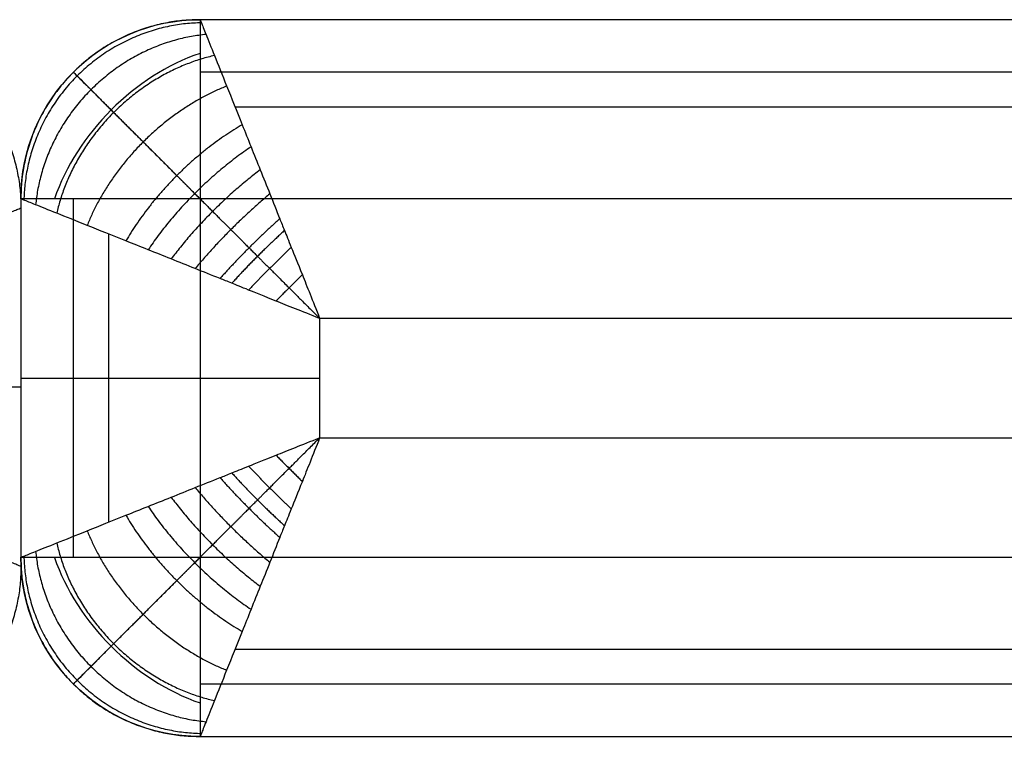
# Model space of a CAD drawing. Header units: millimetres. Extents: x 4615 to 7615, y -10799 to -9296.
# Tile 55 of 66: x 6115 to 6279, y -9416 to -9296. Entities that reach past the tile are written whole.
import ezdxf

# ---------------------------------------------------------------- set-up
doc = ezdxf.new("R2010")
doc.units = ezdxf.units.MM
doc.layers.add('COMPO4', color=18, linetype='Continuous', true_color=0x000000)

msp = doc.modelspace()

# ---------------------------------------------------------------- linework, layer by layer
at = {"layer": 'COMPO4'}
for p, q in [((6144.75, -9325.8, -750), (6144.75, -9385.8, -750)), ((7514.75, -9325.8, -750), (6144.75, -9325.8, -750)), ((6164.75, -9345.8), (6164.75, -9365.8)), ((7514.75, -9345.8), (6164.75, -9345.8)), ((6164.75, -9365.8), (7444.75, -9365.8)), ((6144.75, -9385.8, -750), (7444.75, -9385.8, -750))]:
    msp.add_line(p, q, dxfattribs=at)
at = {"layer": 'COMPO4', "extrusion": (0, 0, -1)}
for centre, start, end in [((-6144.75, -9325.8, 720), 0, 90), ((-6144.75, -9385.8, 720), 270, 0)]:
    msp.add_arc(centre, 30, start, end, dxfattribs=at)
at = {"layer": 'COMPO4', "extrusion": (-0.503911, 0.503912, 0.701531)}
msp.add_arc((2249.34, 7161.18, -8300.89), 30, 234.946, 305.054, dxfattribs=at)
at = {"layer": 'COMPO4', "extrusion": (-0.707107, -0.707107, 0)}
msp.add_arc((10939.33, -720, 2249.34), 30, 180, 270, dxfattribs=at)
at = {"layer": 'COMPO4', "extrusion": (-0.503912, -0.503911, 0.701531)}
msp.add_arc((10981.76, -2120.85, 1128.1), 30, 234.946, 305.054, dxfattribs=at)
at = {"layer": 'COMPO4', "extrusion": (0.707107, -0.707107, 0)}
msp.add_arc((-2291.77, -720, 10981.76), 30, 180, 270, dxfattribs=at)
at = {"layer": 'COMPO4'}
for points in [[(6144.75, -9295.8, -50), (6114.75, -9295.8, -50), (6114.75, -9325.8, -50)], [(6144.75, -9295.8, -385), (6114.75, -9295.8, -385), (6114.75, -9325.8, -385)], [(6084.77, -9297.33, -50), (6114.77, -9297.33, -50), (6114.77, -9327.33, -50)], [(6084.77, -9297.33, -750), (6114.77, -9297.33, -750), (6114.77, -9327.33, -750)], [(6084.77, -9297.33, -400), (6114.77, -9297.33, -400), (6114.77, -9327.33, -400)], [(6114.75, -9385.8, -50), (6114.75, -9415.8, -50), (6144.75, -9415.8, -50)], [(6114.75, -9385.8, -385), (6114.75, -9415.8, -385), (6144.75, -9415.8, -385)], [(6114.77, -9387.33, -50), (6114.77, -9417.33, -50), (6084.77, -9417.33, -50)], [(6114.77, -9387.33, -750), (6114.77, -9417.33, -750), (6084.77, -9417.33, -750)], [(6114.77, -9387.33, -400), (6114.77, -9417.33, -400), (6084.77, -9417.33, -400)]]:
    msp.add_rational_spline(points, [1, 0.707106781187, 1], degree=2, dxfattribs=at)
for points in [[(6144.75, -9295.8, -720), (6144.75, -9295.8, -385), (6144.75, -9295.8, -50)], [(7514.75, -9295.8, -50), (6829.75, -9295.8, -50), (6144.75, -9295.8, -50)], [(7514.75, -9295.8, -720), (6829.75, -9295.8, -720), (6144.75, -9295.8, -720)], [(7514.75, -9295.8, -375), (6829.75, -9295.8, -375), (6144.75, -9295.8, -375)], [(6123.53, -9304.59, -720), (6123.53, -9304.59, -385), (6123.53, -9304.59, -50)], [(7514.75, -9304.59, -741.21), (6829.75, -9304.59, -741.21), (6144.75, -9304.59, -741.21)], [(7514.75, -9310.45, -14.64), (6832.68, -9310.45, -14.64), (6150.61, -9310.45, -14.64)], [(6114.75, -9325.8, -720), (6114.75, -9355.8, -720), (6114.75, -9385.8, -720)], [(6114.75, -9325.8, -50), (6114.75, -9355.8, -50), (6114.75, -9385.8, -50)], [(6114.75, -9325.8, -720), (6114.75, -9325.8, -385), (6114.75, -9325.8, -50)], [(6114.75, -9325.8, -375), (6114.75, -9355.8, -375), (6114.75, -9385.8, -375)], [(6123.53, -9325.8, -741.21), (6123.53, -9355.8, -741.21), (6123.53, -9385.8, -741.21)], [(6114.77, -9327.33, -750), (6114.77, -9357.33, -750), (6114.77, -9387.33, -750)], [(6114.77, -9327.33, -750), (6114.77, -9327.33, -400), (6114.77, -9327.33, -50)], [(6114.77, -9327.33, -50), (6114.77, -9357.33, -50), (6114.77, -9387.33, -50)], [(6114.77, -9327.33, -375), (6114.77, -9357.33, -375), (6114.77, -9387.33, -375)], [(6129.39, -9331.66, -14.64), (6129.39, -9355.8, -14.64), (6129.39, -9379.94, -14.64)], [(6114.75, -9355.8, -50), (6114.75, -9355.8, -385), (6114.75, -9355.8, -720)], [(6114.77, -9357.33, -50), (6114.77, -9357.33, -400), (6114.77, -9357.33, -750)], [(6114.75, -9385.8, -720), (6114.75, -9385.8, -385), (6114.75, -9385.8, -50)], [(6114.77, -9387.33, -750), (6114.77, -9387.33, -400), (6114.77, -9387.33, -50)], [(6150.61, -9401.16, -14.64), (6797.68, -9401.16, -14.64), (7444.75, -9401.16, -14.64)], [(6123.53, -9407.01, -720), (6123.53, -9407.01, -385), (6123.53, -9407.01, -50)], [(6144.75, -9407.01, -741.21), (6794.75, -9407.01, -741.21), (7444.75, -9407.01, -741.21)], [(6144.75, -9415.8, -50), (6794.75, -9415.8, -50), (7444.75, -9415.8, -50)], [(6144.75, -9415.8, -720), (6144.75, -9415.8, -385), (6144.75, -9415.8, -50)], [(6144.75, -9415.8, -720), (6794.75, -9415.8, -720), (7444.75, -9415.8, -720)], [(6144.75, -9415.8, -375), (6794.75, -9415.8, -375), (7444.75, -9415.8, -375)]]:
    msp.add_open_spline(points, degree=2, dxfattribs=at)
at = {"layer": 'COMPO4', "extrusion": (1, -2.77145e-07, 3.03165e-14)}
msp.add_rational_spline([(6144.75, -9295.8, -720), (6144.75, -9295.8, -750), (6144.75, -9325.8, -750)], [1, 0.707106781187, 1], degree=2, dxfattribs=at)
at = {"layer": 'COMPO4'}
for points, knots in [([(6144.75, -9295.8, -50), (6144.75, -9295.8, -47.61), (6144.9, -9296.19, -42.26), (6145.68, -9298.12, -34.09), (6147.12, -9301.73, -25.79), (6149.18, -9306.89, -18.14), (6151.33, -9312.24, -12.72), (6153.26, -9317.08, -8.98), (6154.81, -9320.96, -6.53), (6156.42, -9324.95, -4.48), (6157.76, -9328.34, -3.11), (6158.81, -9330.96, -2.24), (6159.89, -9333.63, -1.46), (6161.68, -9338.05, -0.5), (6163.57, -9342.8, -0.01), (6164.75, -9345.8)], [0, 0, 0, 0, 2.873393, 6.409019, 10.27234, 14.489611, 19.030475, 21.417407, 23.804339, 26.240684, 28.677029, 29.734122, 30.791215, 31.848308, 32.905402, 32.905402, 32.905402, 32.905402]), ([(6164.75, -9345.8), (6161.75, -9344.62, -0.01), (6157, -9342.73, -0.5), (6152.58, -9340.94, -1.46), (6149.9, -9339.86, -2.24), (6147.29, -9338.82, -3.11), (6143.89, -9337.47, -4.48), (6139.9, -9335.86, -6.53), (6136.03, -9334.31, -8.98), (6131.19, -9332.38, -12.72), (6125.84, -9330.24, -18.14), (6120.68, -9328.17, -25.79), (6117.07, -9326.73, -34.09), (6115.14, -9325.96, -42.26), (6114.75, -9325.8, -47.61), (6114.75, -9325.8, -50)], [-32.905402, -32.905402, -32.905402, -32.905402, -31.848308, -30.791215, -29.734122, -28.677029, -26.240684, -23.804339, -21.417407, -19.030475, -14.489611, -10.27234, -6.409019, -2.873393, 0, 0, 0, 0]), ([(6064.77, -9347.33), (6067.77, -9346.15, -0.01), (6072.52, -9344.25, -0.5), (6076.94, -9342.47, -1.46), (6079.61, -9341.38, -2.24), (6082.23, -9340.34, -3.11), (6085.62, -9339, -4.48), (6089.61, -9337.39, -6.53), (6093.49, -9335.83, -8.98), (6098.33, -9333.9, -12.72), (6103.68, -9331.76, -18.14), (6108.84, -9329.7, -25.79), (6112.45, -9328.25, -34.09), (6114.38, -9327.48, -42.26), (6114.77, -9327.33, -47.61), (6114.77, -9327.33, -50)], [-32.905402, -32.905402, -32.905402, -32.905402, -31.848308, -30.791215, -29.734122, -28.677029, -26.240684, -23.804339, -21.417407, -19.030475, -14.489611, -10.27234, -6.409019, -2.873393, 0, 0, 0, 0]), ([(6114.75, -9385.8, -50), (6114.75, -9385.8, -47.61), (6115.14, -9385.65, -42.26), (6117.07, -9384.87, -34.09), (6120.68, -9383.43, -25.79), (6125.84, -9381.36, -18.14), (6131.19, -9379.22, -12.72), (6136.03, -9377.29, -8.98), (6139.9, -9375.74, -6.53), (6143.89, -9374.13, -4.48), (6147.29, -9372.79, -3.11), (6149.9, -9371.74, -2.24), (6152.58, -9370.66, -1.46), (6157, -9368.87, -0.5), (6161.75, -9366.98, -0.01), (6164.75, -9365.8)], [0, 0, 0, 0, 2.873393, 6.409019, 10.27234, 14.48961, 19.030475, 21.417406, 23.804338, 26.240683, 28.677028, 29.734121, 30.791214, 31.848307, 32.9054, 32.9054, 32.9054, 32.9054]), ([(6164.75, -9365.8), (6163.57, -9368.8, -0.01), (6161.68, -9373.55, -0.5), (6159.89, -9377.97, -1.46), (6158.81, -9380.65, -2.24), (6157.76, -9383.26, -3.11), (6156.42, -9386.66, -4.48), (6154.81, -9390.64, -6.53), (6153.26, -9394.52, -8.98), (6151.33, -9399.36, -12.72), (6149.18, -9404.71, -18.14), (6147.12, -9409.87, -25.79), (6145.68, -9413.48, -34.09), (6144.9, -9415.41, -42.26), (6144.75, -9415.8, -47.61), (6144.75, -9415.8, -50)], [-32.9054, -32.9054, -32.9054, -32.9054, -31.848307, -30.791214, -29.734121, -28.677028, -26.240683, -23.804338, -21.417406, -19.030475, -14.48961, -10.27234, -6.409019, -2.873393, 0, 0, 0, 0]), ([(6114.77, -9387.33, -50), (6114.77, -9387.33, -47.61), (6114.38, -9387.17, -42.26), (6112.45, -9386.4, -34.09), (6108.84, -9384.95, -25.79), (6103.68, -9382.89, -18.14), (6098.33, -9380.75, -12.72), (6093.49, -9378.82, -8.98), (6089.61, -9377.26, -6.53), (6085.62, -9375.65, -4.48), (6082.23, -9374.31, -3.11), (6079.61, -9373.27, -2.24), (6076.94, -9372.18, -1.46), (6072.52, -9370.4, -0.5), (6067.77, -9368.51, -0.01), (6064.77, -9367.33)], [0, 0, 0, 0, 2.873393, 6.409019, 10.27234, 14.48961, 19.030475, 21.417406, 23.804338, 26.240683, 28.677028, 29.734121, 30.791214, 31.848307, 32.9054, 32.9054, 32.9054, 32.9054])]:
    msp.add_open_spline(points, degree=3, knots=knots, dxfattribs=at)
at = {"layer": 'COMPO4', "extrusion": (0.141311, -0.141312, 0.979828)}
msp.add_rational_spline([(6144.95, -9296.31, -42.86), (6115.85, -9296.9, -38.75), (6115.26, -9326.01, -42.86)], [1, 0.714264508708, 1], degree=2, dxfattribs=at)
at = {"layer": 'COMPO4', "extrusion": (0.296341, -0.296341, 0.907945)}
msp.add_rational_spline([(6145.73, -9298.27, -34.49), (6119.72, -9300.77, -26.81), (6117.22, -9326.79, -34.49)], [1, 0.740352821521, 1], degree=2, dxfattribs=at)
at = {"layer": 'COMPO4', "extrusion": (0.42913, -0.42913, 0.794792)}
msp.add_rational_spline([(6147.15, -9301.8, -26.25), (6125.61, -9306.67, -17.24), (6120.75, -9328.2, -26.25)], [1, 0.782853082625, 1], degree=2, dxfattribs=at)
at = {"layer": 'COMPO4'}
for points, weights, knots in [([(6123.53, -9304.59, -50), (6123.53, -9304.59, -47.01), (6124.02, -9305.07, -40.37), (6126.34, -9307.39, -30.68), (6130.26, -9311.32, -21.75), (6135.25, -9316.3, -14.41), (6139.91, -9320.96, -9.71), (6143.83, -9324.89, -6.68), (6146.85, -9327.91, -4.77), (6149.88, -9330.93, -3.23), (6152.36, -9333.41, -2.22), (6154.25, -9335.31, -1.59), (6156.18, -9337.23, -1.07), (6159.33, -9340.38, -0.44), (6162.66, -9343.71, -0.07), (6164.75, -9345.8)], [0.853553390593, 0.8535512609, 0.856311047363, 0.869556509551, 0.891702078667, 0.918492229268, 0.940825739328, 0.957180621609, 0.968430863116, 0.978144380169, 0.984686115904, 0.988906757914, 0.991508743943, 0.993769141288, 0.995046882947, 0.995628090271], [0, 0, 0, 0, 2.873393, 6.409019, 10.27234, 14.489611, 19.030475, 21.417407, 23.804339, 26.240684, 28.677029, 29.734122, 30.791215, 31.848308, 32.905402, 32.905402, 32.905402, 32.905402]), ([(6123.53, -9407.01, -50), (6123.53, -9407.01, -47.01), (6124.02, -9406.53, -40.37), (6126.34, -9404.21, -30.68), (6130.26, -9400.29, -21.75), (6135.25, -9395.3, -14.41), (6139.91, -9390.64, -9.71), (6143.83, -9386.72, -6.68), (6146.85, -9383.7, -4.77), (6149.88, -9380.67, -3.23), (6152.36, -9378.19, -2.22), (6154.25, -9376.3, -1.59), (6156.18, -9374.37, -1.07), (6159.33, -9371.22, -0.44), (6162.66, -9367.89, -0.07), (6164.75, -9365.8)], [0.853553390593, 0.853551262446, 0.856311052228, 0.869556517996, 0.89170208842, 0.918492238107, 0.94082574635, 0.957180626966, 0.968430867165, 0.978144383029, 0.984686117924, 0.988906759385, 0.991508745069, 0.993769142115, 0.995046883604, 0.995628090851], [0, 0, 0, 0, 2.873393, 6.409019, 10.27234, 14.48961, 19.030475, 21.417406, 23.804338, 26.240683, 28.677028, 29.734121, 30.791214, 31.848307, 32.9054, 32.9054, 32.9054, 32.9054])]:
    msp.add_rational_spline(points, weights, degree=3, knots=knots, dxfattribs=at)
at = {"layer": 'COMPO4', "extrusion": (0.532044, -0.532044, 0.658679)}
msp.add_rational_spline([(6149.19, -9306.91, -18.58), (6132.46, -9313.51, -10.4), (6125.85, -9330.24, -18.58)], [1, 0.835128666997, 1], degree=2, dxfattribs=at)
at = {"layer": 'COMPO4', "extrusion": (0.605873, -0.605873, 0.515592)}
msp.add_rational_spline([(6151.79, -9313.39, -11.92), (6139.48, -9320.53, -5.85), (6132.34, -9332.84, -11.92)], [1, 0.88880721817, 1], degree=2, dxfattribs=at)
at = {"layer": 'COMPO4', "extrusion": (0.63312, -0.633121, 0.445328)}
msp.add_rational_spline([(6153.27, -9317.1, -9.06), (6142.96, -9324.01, -4.21), (6136.05, -9334.32, -9.06)], [1, 0.913894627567, 1], degree=2, dxfattribs=at)
at = {"layer": 'COMPO4', "extrusion": (0.655339, -0.65534, 0.375579)}
msp.add_rational_spline([(6154.81, -9320.94, -6.62), (6146.3, -9327.35, -2.95), (6139.89, -9335.86, -6.62)], [1, 0.93618234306, 1], degree=2, dxfattribs=at)
at = {"layer": 'COMPO4', "extrusion": (-2.77145e-07, -1, -6.0633e-14)}
for points in [[(6144.75, -9325.8, -750), (6114.75, -9325.8, -750), (6114.75, -9325.8, -720)], [(6114.75, -9385.8, -720), (6114.75, -9385.8, -750), (6144.75, -9385.8, -750)]]:
    msp.add_rational_spline(points, [1, 0.707106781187, 1], degree=2, dxfattribs=at)
at = {"layer": 'COMPO4', "extrusion": (0.673909, -0.673909, 0.302809)}
msp.add_rational_spline([(6156.42, -9324.97, -4.54), (6149.59, -9330.64, -1.95), (6143.92, -9337.48, -4.54)], [1, 0.955716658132, 1], degree=2, dxfattribs=at)
at = {"layer": 'COMPO4', "extrusion": (0.685787, -0.685788, 0.243703)}
msp.add_rational_spline([(6158.08, -9329.13, -2.86), (6152.79, -9333.84, -1.2), (6148.08, -9339.13, -2.86)], [1, 0.971818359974, 1], degree=2, dxfattribs=at)
at = {"layer": 'COMPO4', "extrusion": (0.689831, -0.689831, 0.219697)}
msp.add_rational_spline([(6158.87, -9331.1, -2.21), (6154.25, -9335.3, -0.93), (6150.05, -9339.92, -2.21)], [1, 0.977700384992, 1], degree=2, dxfattribs=at)
at = {"layer": 'COMPO4', "extrusion": (0.692888, -0.692888, 0.19953)}
msp.add_rational_spline([(6160.01, -9333.92, -1.43), (6156.33, -9337.38, -0.66), (6152.87, -9341.06, -1.43)], [1, 0.982903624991, 1], degree=2, dxfattribs=at)
at = {"layer": 'COMPO4', "extrusion": (0.691088, -0.691088, 0.211646)}
msp.add_rational_spline([(6161.85, -9338.5, -0.54), (6159.62, -9340.68, -0.37), (6157.45, -9342.9, -0.54)], [1, 0.987423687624, 1], degree=2, dxfattribs=at)
at = {"layer": 'COMPO4', "extrusion": (2.77145e-07, 1, 3.63798e-13)}
msp.add_rational_spline([(6114.75, -9355.8, -50), (6114.75, -9355.8), (6164.75, -9355.8)], [1, 0.707106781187, 1], degree=2, dxfattribs=at)
at = {"layer": 'COMPO4', "extrusion": (-2.77145e-07, -1, -1.81899e-13)}
msp.add_rational_spline([(6114.75, -9355.8, -720), (6114.75, -9355.8, -750), (6144.75, -9355.8, -750)], [1, 0.707106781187, 1], degree=2, dxfattribs=at)
at = {"layer": 'COMPO4', "extrusion": (-1.38579e-07, -1, -6.73026e-12)}
msp.add_rational_spline([(6114.77, -9357.33, -50), (6114.77, -9357.33), (6064.77, -9357.33)], [1, 0.707106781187, 1], degree=2, dxfattribs=at)
at = {"layer": 'COMPO4', "extrusion": (0.691088, 0.691088, 0.211646)}
msp.add_rational_spline([(6157.45, -9368.7, -0.54), (6159.62, -9370.92, -0.37), (6161.85, -9373.1, -0.54)], [1, 0.987423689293, 1], degree=2, dxfattribs=at)
at = {"layer": 'COMPO4', "extrusion": (0.689831, 0.689831, 0.219697)}
msp.add_rational_spline([(6150.05, -9371.68, -2.21), (6154.25, -9376.3, -0.93), (6158.87, -9380.5, -2.21)], [1, 0.977700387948, 1], degree=2, dxfattribs=at)
at = {"layer": 'COMPO4', "extrusion": (0.692888, 0.692888, 0.19953)}
msp.add_rational_spline([(6152.87, -9370.54, -1.43), (6156.33, -9374.22, -0.66), (6160.01, -9377.68, -1.43)], [1, 0.982903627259, 1], degree=2, dxfattribs=at)
at = {"layer": 'COMPO4', "extrusion": (0.685788, 0.685787, 0.243703)}
msp.add_rational_spline([(6148.08, -9372.47, -2.86), (6152.79, -9377.76, -1.2), (6158.08, -9382.47, -2.86)], [1, 0.971818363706, 1], degree=2, dxfattribs=at)
at = {"layer": 'COMPO4', "extrusion": (0.673909, 0.673909, 0.302809)}
msp.add_rational_spline([(6143.92, -9374.12, -4.54), (6149.59, -9380.96, -1.95), (6156.42, -9386.63, -4.54)], [1, 0.955716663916, 1], degree=2, dxfattribs=at)
at = {"layer": 'COMPO4', "extrusion": (0.65534, 0.655339, 0.375579)}
msp.add_rational_spline([(6139.89, -9375.74, -6.62), (6146.3, -9384.25, -2.95), (6154.81, -9390.66, -6.62)], [1, 0.936182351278, 1], degree=2, dxfattribs=at)
at = {"layer": 'COMPO4', "extrusion": (0.633121, 0.63312, 0.445328)}
msp.add_rational_spline([(6136.05, -9377.28, -9.06), (6142.96, -9387.59, -4.21), (6153.27, -9394.5, -9.06)], [1, 0.913894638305, 1], degree=2, dxfattribs=at)
at = {"layer": 'COMPO4', "extrusion": (0.605873, 0.605873, 0.515592)}
msp.add_rational_spline([(6132.34, -9378.76, -11.92), (6139.48, -9391.07, -5.85), (6151.79, -9398.21, -11.92)], [1, 0.888807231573, 1], degree=2, dxfattribs=at)
at = {"layer": 'COMPO4', "extrusion": (0.532044, 0.532044, 0.658679)}
msp.add_rational_spline([(6125.85, -9381.36, -18.58), (6132.46, -9398.09, -10.4), (6149.19, -9404.7, -18.58)], [1, 0.835128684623, 1], degree=2, dxfattribs=at)
at = {"layer": 'COMPO4', "extrusion": (0.42913, 0.42913, 0.794792)}
msp.add_rational_spline([(6120.75, -9383.4, -26.25), (6125.61, -9404.94, -17.24), (6147.15, -9409.8, -26.25)], [1, 0.782853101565, 1], degree=2, dxfattribs=at)
at = {"layer": 'COMPO4', "extrusion": (0.296341, 0.296341, 0.907945)}
msp.add_rational_spline([(6117.22, -9384.81, -34.49), (6119.72, -9410.83, -26.81), (6145.73, -9413.33, -34.49)], [1, 0.740352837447, 1], degree=2, dxfattribs=at)
at = {"layer": 'COMPO4', "extrusion": (0.141312, 0.141312, 0.979828)}
msp.add_rational_spline([(6115.26, -9385.6, -42.86), (6115.85, -9414.7, -38.75), (6144.95, -9415.29, -42.86)], [1, 0.714264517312, 1], degree=2, dxfattribs=at)
at = {"layer": 'COMPO4', "extrusion": (1, -2.77144e-07, 1.15203e-12)}
msp.add_rational_spline([(6144.75, -9385.8, -750), (6144.75, -9415.8, -750), (6144.75, -9415.8, -720)], [1, 0.707106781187, 1], degree=2, dxfattribs=at)

doc.saveas('drawing.dxf')
